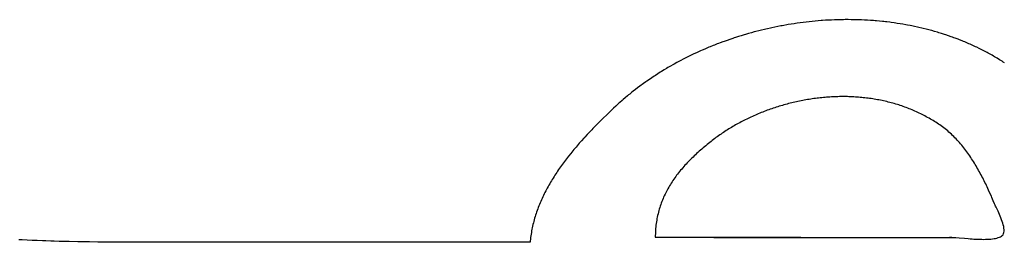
# Model space of a CAD drawing. Header units: inches. Extents: x 0 to 16, y 0 to 10.
# Tile 13 of 25: x 13.7073 to 13.9583, y 1.5144 to 1.5712. Entities that reach past the tile are written whole.
import ezdxf

# ---------------------------------------------------------------- set-up
doc = ezdxf.new("R2010")
doc.units = ezdxf.units.IN
doc.header["$LTSCALE"] = 0.935
doc.header["$MEASUREMENT"] = 0
doc.layers.get('0').update_dxf_attribs({"linetype": 'CONTINUOUS'})

msp = doc.modelspace()

# ---------------------------------------------------------------- linework, layer by layer
at = {"color": 2, "linetype": 'CONTINUOUS'}
for p, q in [((13.91389, 1.5711), (13.91313, 1.57106)), ((13.91427, 1.57112), (13.91389, 1.5711)), ((13.91504, 1.57115), (13.91427, 1.57112)), ((13.91542, 1.57116), (13.91504, 1.57115)), ((13.91581, 1.57117), (13.91542, 1.57116)), ((13.91657, 1.57119), (13.91581, 1.57117)), ((13.91734, 1.5712), (13.91657, 1.57119)), ((13.91772, 1.57121), (13.91734, 1.5712)), ((13.9181, 1.57121), (13.91772, 1.57121)), ((13.91848, 1.57121), (13.9181, 1.57121)), ((13.91925, 1.5712), (13.91848, 1.57121)), ((13.92001, 1.57119), (13.91925, 1.5712)), ((13.92077, 1.57118), (13.92001, 1.57119)), ((13.92154, 1.57115), (13.92077, 1.57118)), ((13.92192, 1.57114), (13.92154, 1.57115)), ((13.92268, 1.5711), (13.92192, 1.57114)), ((13.92344, 1.57106), (13.92268, 1.5711)), ((13.89717, 1.56872), (13.89642, 1.56854)), ((13.89754, 1.56881), (13.89717, 1.56872)), ((13.89792, 1.5689), (13.89754, 1.56881)), ((13.89867, 1.56906), (13.89792, 1.5689)), ((13.89905, 1.56915), (13.89867, 1.56906)), ((13.8998, 1.5693), (13.89905, 1.56915)), ((13.90055, 1.56946), (13.8998, 1.5693)), ((13.90131, 1.5696), (13.90055, 1.56946)), ((13.90169, 1.56967), (13.90131, 1.5696)), ((13.90206, 1.56974), (13.90169, 1.56967)), ((13.90282, 1.56987), (13.90206, 1.56974)), ((13.9032, 1.56994), (13.90282, 1.56987)), ((13.90396, 1.57006), (13.9032, 1.56994)), ((13.90472, 1.57018), (13.90396, 1.57006)), ((13.9051, 1.57024), (13.90472, 1.57018)), ((13.90548, 1.57029), (13.9051, 1.57024)), ((13.90624, 1.5704), (13.90548, 1.57029)), ((13.90701, 1.5705), (13.90624, 1.5704)), ((13.90777, 1.57059), (13.90701, 1.5705)), ((13.90853, 1.57068), (13.90777, 1.57059)), ((13.9093, 1.57076), (13.90853, 1.57068)), ((13.91006, 1.57083), (13.9093, 1.57076)), ((13.91083, 1.5709), (13.91006, 1.57083)), ((13.91159, 1.57096), (13.91083, 1.5709)), ((13.91198, 1.57098), (13.91159, 1.57096)), ((13.91274, 1.57104), (13.91198, 1.57098)), ((13.91313, 1.57106), (13.91274, 1.57104)), ((13.9242, 1.57101), (13.92344, 1.57106)), ((13.92496, 1.57096), (13.9242, 1.57101)), ((13.92533, 1.57093), (13.92496, 1.57096)), ((13.92571, 1.57089), (13.92533, 1.57093)), ((13.92647, 1.57083), (13.92571, 1.57089)), ((13.92722, 1.57075), (13.92647, 1.57083)), ((13.9276, 1.57071), (13.92722, 1.57075)), ((13.92798, 1.57067), (13.9276, 1.57071)), ((13.92835, 1.57062), (13.92798, 1.57067)), ((13.9291, 1.57053), (13.92835, 1.57062)), ((13.92948, 1.57048), (13.9291, 1.57053)), ((13.93023, 1.57038), (13.92948, 1.57048)), ((13.9306, 1.57033), (13.93023, 1.57038)), ((13.93097, 1.57027), (13.9306, 1.57033)), ((13.93172, 1.57015), (13.93097, 1.57027)), ((13.93246, 1.57003), (13.93172, 1.57015)), ((13.9332, 1.5699), (13.93246, 1.57003)), ((13.93357, 1.56983), (13.9332, 1.5699)), ((13.93431, 1.56969), (13.93357, 1.56983)), ((13.93468, 1.56962), (13.93431, 1.56969)), ((13.93505, 1.56954), (13.93468, 1.56962)), ((13.93542, 1.56947), (13.93505, 1.56954)), ((13.93615, 1.56931), (13.93542, 1.56947)), ((13.93652, 1.56922), (13.93615, 1.56931)), ((13.93725, 1.56906), (13.93652, 1.56922)), ((13.93761, 1.56897), (13.93725, 1.56906)), ((13.93834, 1.56879), (13.93761, 1.56897)), ((13.9387, 1.5687), (13.93834, 1.56879)), ((13.93942, 1.5685), (13.9387, 1.5687)), ((13.88833, 1.56617), (13.88761, 1.56592)), ((13.88906, 1.56642), (13.88833, 1.56617)), ((13.88942, 1.56654), (13.88906, 1.56642)), ((13.88978, 1.56666), (13.88942, 1.56654)), ((13.89051, 1.56689), (13.88978, 1.56666)), ((13.89088, 1.56701), (13.89051, 1.56689)), ((13.89124, 1.56712), (13.89088, 1.56701)), ((13.89198, 1.56734), (13.89124, 1.56712)), ((13.89234, 1.56745), (13.89198, 1.56734)), ((13.89308, 1.56766), (13.89234, 1.56745)), ((13.89382, 1.56787), (13.89308, 1.56766)), ((13.89456, 1.56807), (13.89382, 1.56787)), ((13.89493, 1.56817), (13.89456, 1.56807)), ((13.89568, 1.56836), (13.89493, 1.56817)), ((13.89605, 1.56845), (13.89568, 1.56836)), ((13.89642, 1.56854), (13.89605, 1.56845)), ((13.93978, 1.56841), (13.93942, 1.5685)), ((13.9405, 1.56821), (13.93978, 1.56841)), ((13.94122, 1.568), (13.9405, 1.56821)), ((13.94158, 1.56789), (13.94122, 1.568)), ((13.94229, 1.56767), (13.94158, 1.56789)), ((13.943, 1.56744), (13.94229, 1.56767)), ((13.94335, 1.56733), (13.943, 1.56744)), ((13.94405, 1.56709), (13.94335, 1.56733)), ((13.94476, 1.56685), (13.94405, 1.56709)), ((13.94511, 1.56672), (13.94476, 1.56685)), ((13.94545, 1.56659), (13.94511, 1.56672)), ((13.9458, 1.56646), (13.94545, 1.56659)), ((13.9465, 1.5662), (13.9458, 1.56646)), ((13.94684, 1.56607), (13.9465, 1.5662)), ((13.94753, 1.56579), (13.94684, 1.56607)), ((13.88194, 1.56371), (13.88124, 1.5634)), ((13.88263, 1.564), (13.88194, 1.56371)), ((13.88298, 1.56415), (13.88263, 1.564)), ((13.88334, 1.5643), (13.88298, 1.56415)), ((13.88404, 1.56458), (13.88334, 1.5643)), ((13.88439, 1.56472), (13.88404, 1.56458)), ((13.8851, 1.565), (13.88439, 1.56472)), ((13.88546, 1.56514), (13.8851, 1.565)), ((13.88582, 1.56527), (13.88546, 1.56514)), ((13.88653, 1.56554), (13.88582, 1.56527)), ((13.88689, 1.56567), (13.88653, 1.56554)), ((13.88761, 1.56592), (13.88689, 1.56567)), ((13.94787, 1.56565), (13.94753, 1.56579)), ((13.94822, 1.56551), (13.94787, 1.56565)), ((13.9489, 1.56522), (13.94822, 1.56551)), ((13.94924, 1.56508), (13.9489, 1.56522)), ((13.94957, 1.56493), (13.94924, 1.56508)), ((13.94991, 1.56478), (13.94957, 1.56493)), ((13.95025, 1.56462), (13.94991, 1.56478)), ((13.95092, 1.56431), (13.95025, 1.56462)), ((13.95125, 1.56415), (13.95092, 1.56431)), ((13.95192, 1.56383), (13.95125, 1.56415)), ((13.95225, 1.56367), (13.95192, 1.56383)), ((13.95291, 1.56333), (13.95225, 1.56367)), ((13.87647, 1.56113), (13.8758, 1.56078)), ((13.87714, 1.56147), (13.87647, 1.56113)), ((13.87748, 1.56164), (13.87714, 1.56147)), ((13.87781, 1.5618), (13.87748, 1.56164)), ((13.87849, 1.56214), (13.87781, 1.5618)), ((13.87883, 1.5623), (13.87849, 1.56214)), ((13.87917, 1.56246), (13.87883, 1.5623)), ((13.87986, 1.56278), (13.87917, 1.56246)), ((13.88055, 1.5631), (13.87986, 1.56278)), ((13.88089, 1.56325), (13.88055, 1.5631)), ((13.88124, 1.5634), (13.88089, 1.56325)), ((13.95323, 1.56316), (13.95291, 1.56333)), ((13.95389, 1.56282), (13.95323, 1.56316)), ((13.95421, 1.56264), (13.95389, 1.56282)), ((13.95454, 1.56247), (13.95421, 1.56264)), ((13.95518, 1.56211), (13.95454, 1.56247)), ((13.9555, 1.56192), (13.95518, 1.56211)), ((13.95582, 1.56174), (13.9555, 1.56192)), ((13.95646, 1.56136), (13.95582, 1.56174)), ((13.95709, 1.56098), (13.95646, 1.56136)), ((13.8722, 1.55877), (13.87156, 1.55839)), ((13.87252, 1.55896), (13.8722, 1.55877)), ((13.87317, 1.55933), (13.87252, 1.55896)), ((13.87382, 1.5597), (13.87317, 1.55933)), ((13.87415, 1.55989), (13.87382, 1.5597)), ((13.87481, 1.56025), (13.87415, 1.55989)), ((13.87514, 1.56043), (13.87481, 1.56025)), ((13.87547, 1.5606), (13.87514, 1.56043)), ((13.8758, 1.56078), (13.87547, 1.5606)), ((13.95771, 1.56059), (13.95709, 1.56098)), ((13.95802, 1.56039), (13.95771, 1.56059)), ((13.95833, 1.56019), (13.95802, 1.56039)), ((13.86843, 1.55639), (13.86781, 1.55597)), ((13.86904, 1.5568), (13.86843, 1.55639)), ((13.86936, 1.557), (13.86904, 1.5568)), ((13.86998, 1.5574), (13.86936, 1.557)), ((13.87061, 1.5578), (13.86998, 1.5574)), ((13.87093, 1.558), (13.87061, 1.5578)), ((13.87156, 1.55839), (13.87093, 1.558)), ((13.86482, 1.55382), (13.86424, 1.55337)), ((13.86541, 1.55426), (13.86482, 1.55382)), ((13.86571, 1.55448), (13.86541, 1.55426)), ((13.866, 1.5547), (13.86571, 1.55448)), ((13.8663, 1.55491), (13.866, 1.5547)), ((13.8669, 1.55534), (13.8663, 1.55491)), ((13.86721, 1.55555), (13.8669, 1.55534)), ((13.86781, 1.55597), (13.86721, 1.55555)), ((13.86168, 1.5513), (13.86113, 1.55083)), ((13.86224, 1.55177), (13.86168, 1.5513)), ((13.86252, 1.552), (13.86224, 1.55177)), ((13.86281, 1.55223), (13.86252, 1.552)), ((13.86338, 1.55269), (13.86281, 1.55223)), ((13.86366, 1.55292), (13.86338, 1.55269)), ((13.86424, 1.55337), (13.86366, 1.55292)), ((13.90974, 1.55106), (13.90933, 1.551)), ((13.91014, 1.55111), (13.90974, 1.55106)), ((13.91055, 1.55116), (13.91014, 1.55111)), ((13.91096, 1.55121), (13.91055, 1.55116)), ((13.91136, 1.55126), (13.91096, 1.55121)), ((13.91177, 1.5513), (13.91136, 1.55126)), ((13.91218, 1.55134), (13.91177, 1.5513)), ((13.91259, 1.55137), (13.91218, 1.55134)), ((13.91299, 1.55141), (13.91259, 1.55137)), ((13.9134, 1.55144), (13.91299, 1.55141)), ((13.91381, 1.55147), (13.9134, 1.55144)), ((13.91422, 1.55149), (13.91381, 1.55147)), ((13.91463, 1.55151), (13.91422, 1.55149)), ((13.91503, 1.55153), (13.91463, 1.55151)), ((13.91544, 1.55154), (13.91503, 1.55153)), ((13.91585, 1.55155), (13.91544, 1.55154)), ((13.91626, 1.55156), (13.91585, 1.55155)), ((13.91667, 1.55157), (13.91626, 1.55156)), ((13.91707, 1.55157), (13.91667, 1.55157)), ((13.91748, 1.55157), (13.91707, 1.55157)), ((13.91789, 1.55156), (13.91748, 1.55157)), ((13.9183, 1.55156), (13.91789, 1.55156)), ((13.9187, 1.55155), (13.9183, 1.55156)), ((13.91911, 1.55153), (13.9187, 1.55155)), ((13.91951, 1.55151), (13.91911, 1.55153)), ((13.91992, 1.55149), (13.91951, 1.55151)), ((13.92033, 1.55147), (13.91992, 1.55149)), ((13.92073, 1.55144), (13.92033, 1.55147)), ((13.92114, 1.55141), (13.92073, 1.55144)), ((13.92154, 1.55138), (13.92114, 1.55141)), ((13.92194, 1.55134), (13.92154, 1.55138)), ((13.92235, 1.5513), (13.92194, 1.55134)), ((13.92275, 1.55126), (13.92235, 1.5513)), ((13.92315, 1.55121), (13.92275, 1.55126)), ((13.92355, 1.55116), (13.92315, 1.55121)), ((13.92395, 1.55111), (13.92355, 1.55116)), ((13.92435, 1.55105), (13.92395, 1.55111)), ((13.92475, 1.55099), (13.92435, 1.55105)), ((13.85869, 1.5486), (13.85782, 1.54777)), ((13.85924, 1.54912), (13.85869, 1.5486)), ((13.85951, 1.54937), (13.85924, 1.54912)), ((13.86004, 1.54986), (13.85951, 1.54937)), ((13.86031, 1.5501), (13.86004, 1.54986)), ((13.86086, 1.55059), (13.86031, 1.5501)), ((13.86113, 1.55083), (13.86086, 1.55059)), ((13.89939, 1.54861), (13.899, 1.54848)), ((13.89977, 1.54874), (13.89939, 1.54861)), ((13.90016, 1.54887), (13.89977, 1.54874)), ((13.90055, 1.54899), (13.90016, 1.54887)), ((13.90094, 1.54911), (13.90055, 1.54899)), ((13.90133, 1.54923), (13.90094, 1.54911)), ((13.90173, 1.54934), (13.90133, 1.54923)), ((13.90212, 1.54946), (13.90173, 1.54934)), ((13.90251, 1.54957), (13.90212, 1.54946)), ((13.90291, 1.54967), (13.90251, 1.54957)), ((13.90331, 1.54978), (13.90291, 1.54967)), ((13.9037, 1.54988), (13.90331, 1.54978)), ((13.9041, 1.54998), (13.9037, 1.54988)), ((13.9045, 1.55007), (13.9041, 1.54998)), ((13.9053, 1.55026), (13.9045, 1.55007)), ((13.9057, 1.55034), (13.9053, 1.55026)), ((13.9061, 1.55043), (13.9057, 1.55034)), ((13.9065, 1.55051), (13.9061, 1.55043)), ((13.90691, 1.55059), (13.9065, 1.55051)), ((13.90731, 1.55066), (13.90691, 1.55059)), ((13.90771, 1.55074), (13.90731, 1.55066)), ((13.90812, 1.55081), (13.90771, 1.55074)), ((13.90852, 1.55087), (13.90812, 1.55081)), ((13.90893, 1.55094), (13.90852, 1.55087)), ((13.90933, 1.551), (13.90893, 1.55094)), ((13.92515, 1.55092), (13.92475, 1.55099)), ((13.92555, 1.55086), (13.92515, 1.55092)), ((13.92594, 1.55079), (13.92555, 1.55086)), ((13.92634, 1.55071), (13.92594, 1.55079)), ((13.92674, 1.55063), (13.92634, 1.55071)), ((13.92713, 1.55055), (13.92674, 1.55063)), ((13.92752, 1.55047), (13.92713, 1.55055)), ((13.92792, 1.55038), (13.92752, 1.55047)), ((13.92831, 1.55029), (13.92792, 1.55038)), ((13.9287, 1.55019), (13.92831, 1.55029)), ((13.92909, 1.55009), (13.9287, 1.55019)), ((13.92948, 1.54999), (13.92909, 1.55009)), ((13.92986, 1.54989), (13.92948, 1.54999)), ((13.93025, 1.54978), (13.92986, 1.54989)), ((13.93063, 1.54966), (13.93025, 1.54978)), ((13.93102, 1.54955), (13.93063, 1.54966)), ((13.9314, 1.54943), (13.93102, 1.54955)), ((13.93178, 1.5493), (13.9314, 1.54943)), ((13.93216, 1.54918), (13.93178, 1.5493)), ((13.93254, 1.54904), (13.93216, 1.54918)), ((13.93292, 1.54891), (13.93254, 1.54904)), ((13.93329, 1.54877), (13.93292, 1.54891)), ((13.93367, 1.54863), (13.93329, 1.54877)), ((13.93404, 1.54848), (13.93367, 1.54863)), ((13.85606, 1.54607), (13.85547, 1.54549)), ((13.85694, 1.54693), (13.85606, 1.54607)), ((13.85782, 1.54777), (13.85694, 1.54693)), ((13.89299, 1.54601), (13.89263, 1.54583)), ((13.89336, 1.54618), (13.89299, 1.54601)), ((13.89372, 1.54635), (13.89336, 1.54618)), ((13.89409, 1.54652), (13.89372, 1.54635)), ((13.89446, 1.54669), (13.89409, 1.54652)), ((13.89483, 1.54685), (13.89446, 1.54669)), ((13.8952, 1.54701), (13.89483, 1.54685)), ((13.89558, 1.54717), (13.8952, 1.54701)), ((13.89595, 1.54733), (13.89558, 1.54717)), ((13.89633, 1.54748), (13.89595, 1.54733)), ((13.89671, 1.54763), (13.89633, 1.54748)), ((13.89708, 1.54778), (13.89671, 1.54763)), ((13.89746, 1.54792), (13.89708, 1.54778)), ((13.89785, 1.54807), (13.89746, 1.54792)), ((13.89823, 1.54821), (13.89785, 1.54807)), ((13.89861, 1.54834), (13.89823, 1.54821)), ((13.899, 1.54848), (13.89861, 1.54834)), ((13.93441, 1.54833), (13.93404, 1.54848)), ((13.93478, 1.54818), (13.93441, 1.54833)), ((13.93515, 1.54803), (13.93478, 1.54818)), ((13.93552, 1.54787), (13.93515, 1.54803)), ((13.93589, 1.5477), (13.93552, 1.54787)), ((13.93625, 1.54753), (13.93589, 1.5477)), ((13.93661, 1.54736), (13.93625, 1.54753)), ((13.93697, 1.54719), (13.93661, 1.54736)), ((13.93733, 1.54701), (13.93697, 1.54719)), ((13.93769, 1.54683), (13.93733, 1.54701)), ((13.93805, 1.54664), (13.93769, 1.54683)), ((13.9384, 1.54645), (13.93805, 1.54664)), ((13.93875, 1.54625), (13.9384, 1.54645)), ((13.9391, 1.54606), (13.93875, 1.54625)), ((13.93945, 1.54585), (13.9391, 1.54606)), ((13.854, 1.54401), (13.85342, 1.54341)), ((13.85459, 1.5446), (13.854, 1.54401)), ((13.85488, 1.5449), (13.85459, 1.5446)), ((13.85547, 1.54549), (13.85488, 1.5449)), ((13.88841, 1.54352), (13.88807, 1.54331)), ((13.88875, 1.54372), (13.88841, 1.54352)), ((13.88909, 1.54393), (13.88875, 1.54372)), ((13.88944, 1.54413), (13.88909, 1.54393)), ((13.88979, 1.54433), (13.88944, 1.54413)), ((13.89014, 1.54452), (13.88979, 1.54433)), ((13.89049, 1.54472), (13.89014, 1.54452)), ((13.89084, 1.54491), (13.89049, 1.54472)), ((13.89119, 1.5451), (13.89084, 1.54491)), ((13.89155, 1.54529), (13.89119, 1.5451)), ((13.89191, 1.54547), (13.89155, 1.54529)), ((13.89227, 1.54565), (13.89191, 1.54547)), ((13.89263, 1.54583), (13.89227, 1.54565)), ((13.9398, 1.54565), (13.93945, 1.54585)), ((13.94014, 1.54544), (13.9398, 1.54565)), ((13.94049, 1.54523), (13.94014, 1.54544)), ((13.94083, 1.54501), (13.94049, 1.54523)), ((13.94117, 1.54479), (13.94083, 1.54501)), ((13.9415, 1.54456), (13.94117, 1.54479)), ((13.94184, 1.54433), (13.9415, 1.54456)), ((13.94217, 1.5441), (13.94184, 1.54433)), ((13.94252, 1.54385), (13.94217, 1.5441)), ((13.94285, 1.5436), (13.94252, 1.54385)), ((13.94319, 1.54334), (13.94285, 1.5436)), ((13.85139, 1.54125), (13.8511, 1.54093)), ((13.85196, 1.54187), (13.85139, 1.54125)), ((13.85254, 1.54249), (13.85196, 1.54187)), ((13.85312, 1.5431), (13.85254, 1.54249)), ((13.85342, 1.54341), (13.85312, 1.5431)), ((13.88479, 1.5411), (13.88448, 1.54086)), ((13.88511, 1.54133), (13.88479, 1.5411)), ((13.88543, 1.54156), (13.88511, 1.54133)), ((13.88575, 1.54179), (13.88543, 1.54156)), ((13.88608, 1.54201), (13.88575, 1.54179)), ((13.88641, 1.54223), (13.88608, 1.54201)), ((13.88673, 1.54245), (13.88641, 1.54223)), ((13.88707, 1.54267), (13.88673, 1.54245)), ((13.8874, 1.54289), (13.88707, 1.54267)), ((13.88773, 1.5431), (13.8874, 1.54289)), ((13.88807, 1.54331), (13.88773, 1.5431)), ((13.94352, 1.54307), (13.94319, 1.54334)), ((13.94385, 1.5428), (13.94352, 1.54307)), ((13.94417, 1.54253), (13.94385, 1.5428)), ((13.94448, 1.54224), (13.94417, 1.54253)), ((13.9448, 1.54196), (13.94448, 1.54224)), ((13.9451, 1.54167), (13.9448, 1.54196)), ((13.94541, 1.54137), (13.9451, 1.54167)), ((13.94571, 1.54107), (13.94541, 1.54137)), ((13.946, 1.54076), (13.94571, 1.54107)), ((13.84912, 1.53869), (13.84885, 1.53836)), ((13.8494, 1.53901), (13.84912, 1.53869)), ((13.84968, 1.53934), (13.8494, 1.53901)), ((13.84996, 1.53966), (13.84968, 1.53934)), ((13.85053, 1.5403), (13.84996, 1.53966)), ((13.8511, 1.54093), (13.85053, 1.5403)), ((13.8815, 1.53847), (13.88117, 1.53819)), ((13.88183, 1.53876), (13.8815, 1.53847)), ((13.88217, 1.53904), (13.88183, 1.53876)), ((13.88251, 1.53932), (13.88217, 1.53904)), ((13.88285, 1.5396), (13.88251, 1.53932)), ((13.8832, 1.53987), (13.88285, 1.5396)), ((13.88355, 1.54015), (13.8832, 1.53987)), ((13.88386, 1.54039), (13.88355, 1.54015)), ((13.88417, 1.54063), (13.88386, 1.54039)), ((13.88448, 1.54086), (13.88417, 1.54063)), ((13.94629, 1.54045), (13.946, 1.54076)), ((13.94658, 1.54014), (13.94629, 1.54045)), ((13.94686, 1.53982), (13.94658, 1.54014)), ((13.94714, 1.53949), (13.94686, 1.53982)), ((13.94742, 1.53917), (13.94714, 1.53949)), ((13.94769, 1.53884), (13.94742, 1.53917)), ((13.94795, 1.5385), (13.94769, 1.53884)), ((13.94822, 1.53816), (13.94795, 1.5385)), ((13.84696, 1.53603), (13.8467, 1.53569)), ((13.84722, 1.53637), (13.84696, 1.53603)), ((13.84776, 1.53704), (13.84722, 1.53637)), ((13.84803, 1.53737), (13.84776, 1.53704)), ((13.84857, 1.53803), (13.84803, 1.53737)), ((13.84885, 1.53836), (13.84857, 1.53803)), ((13.87894, 1.53615), (13.87863, 1.53585)), ((13.87924, 1.53645), (13.87894, 1.53615)), ((13.87956, 1.53674), (13.87924, 1.53645)), ((13.87987, 1.53703), (13.87956, 1.53674)), ((13.88019, 1.53733), (13.87987, 1.53703)), ((13.88051, 1.53761), (13.88019, 1.53733)), ((13.88084, 1.5379), (13.88051, 1.53761)), ((13.88117, 1.53819), (13.88084, 1.5379)), ((13.94848, 1.53782), (13.94822, 1.53816)), ((13.94873, 1.53748), (13.94848, 1.53782)), ((13.94899, 1.53713), (13.94873, 1.53748)), ((13.94924, 1.53678), (13.94899, 1.53713)), ((13.94948, 1.53642), (13.94924, 1.53678)), ((13.94972, 1.53606), (13.94948, 1.53642)), ((13.94996, 1.5357), (13.94972, 1.53606)), ((13.84517, 1.53363), (13.84493, 1.53328)), ((13.84542, 1.53398), (13.84517, 1.53363)), ((13.84567, 1.53432), (13.84542, 1.53398)), ((13.84592, 1.53467), (13.84567, 1.53432)), ((13.84644, 1.53535), (13.84592, 1.53467)), ((13.8467, 1.53569), (13.84644, 1.53535)), ((13.8766, 1.53372), (13.87632, 1.5334)), ((13.87688, 1.53403), (13.8766, 1.53372)), ((13.87716, 1.53434), (13.87688, 1.53403)), ((13.87745, 1.53464), (13.87716, 1.53434)), ((13.87774, 1.53495), (13.87745, 1.53464)), ((13.87803, 1.53525), (13.87774, 1.53495)), ((13.87833, 1.53555), (13.87803, 1.53525)), ((13.87863, 1.53585), (13.87833, 1.53555)), ((13.9502, 1.53534), (13.94996, 1.5357)), ((13.95043, 1.53497), (13.9502, 1.53534)), ((13.95066, 1.53461), (13.95043, 1.53497)), ((13.95088, 1.53424), (13.95066, 1.53461)), ((13.9511, 1.53387), (13.95088, 1.53424)), ((13.95132, 1.53349), (13.9511, 1.53387)), ((13.95154, 1.53312), (13.95132, 1.53349)), ((13.84351, 1.53115), (13.84328, 1.53079)), ((13.84374, 1.53151), (13.84351, 1.53115)), ((13.84397, 1.53187), (13.84374, 1.53151)), ((13.84421, 1.53222), (13.84397, 1.53187)), ((13.84444, 1.53258), (13.84421, 1.53222)), ((13.84468, 1.53293), (13.84444, 1.53258)), ((13.84493, 1.53328), (13.84468, 1.53293)), ((13.87452, 1.53115), (13.87428, 1.53081)), ((13.87477, 1.53148), (13.87452, 1.53115)), ((13.87502, 1.5318), (13.87477, 1.53148)), ((13.87527, 1.53213), (13.87502, 1.5318)), ((13.87553, 1.53245), (13.87527, 1.53213)), ((13.87579, 1.53277), (13.87553, 1.53245)), ((13.87605, 1.53309), (13.87579, 1.53277)), ((13.87632, 1.5334), (13.87605, 1.53309)), ((13.95175, 1.53274), (13.95154, 1.53312)), ((13.95196, 1.53236), (13.95175, 1.53274)), ((13.95217, 1.53198), (13.95196, 1.53236)), ((13.95238, 1.5316), (13.95217, 1.53198)), ((13.95258, 1.53121), (13.95238, 1.5316)), ((13.95278, 1.53083), (13.95258, 1.53121)), ((13.84199, 1.5286), (13.84179, 1.52823)), ((13.8422, 1.52897), (13.84199, 1.5286)), ((13.84241, 1.52934), (13.8422, 1.52897)), ((13.84262, 1.5297), (13.84241, 1.52934)), ((13.84284, 1.53007), (13.84262, 1.5297)), ((13.84306, 1.53043), (13.84284, 1.53007)), ((13.84328, 1.53079), (13.84306, 1.53043)), ((13.87275, 1.52843), (13.87255, 1.52807)), ((13.87295, 1.52877), (13.87275, 1.52843)), ((13.87316, 1.52912), (13.87295, 1.52877)), ((13.87338, 1.52946), (13.87316, 1.52912)), ((13.8736, 1.52981), (13.87338, 1.52946)), ((13.87382, 1.53014), (13.8736, 1.52981)), ((13.87405, 1.53048), (13.87382, 1.53014)), ((13.87428, 1.53081), (13.87405, 1.53048)), ((13.95297, 1.53044), (13.95278, 1.53083)), ((13.95317, 1.53006), (13.95297, 1.53044)), ((13.95336, 1.52967), (13.95317, 1.53006)), ((13.95355, 1.52928), (13.95336, 1.52967)), ((13.95373, 1.52889), (13.95355, 1.52928)), ((13.95392, 1.52851), (13.95373, 1.52889)), ((13.95428, 1.52773), (13.95392, 1.52851)), ((13.84065, 1.52598), (13.84047, 1.5256)), ((13.84083, 1.52636), (13.84065, 1.52598)), ((13.84102, 1.52674), (13.84083, 1.52636)), ((13.8412, 1.52711), (13.84102, 1.52674)), ((13.8414, 1.52749), (13.8412, 1.52711)), ((13.84159, 1.52786), (13.8414, 1.52749)), ((13.84179, 1.52823), (13.84159, 1.52786)), ((13.87146, 1.52591), (13.8713, 1.52554)), ((13.87163, 1.52628), (13.87146, 1.52591)), ((13.8718, 1.52664), (13.87163, 1.52628)), ((13.87198, 1.527), (13.8718, 1.52664)), ((13.87216, 1.52736), (13.87198, 1.527)), ((13.87235, 1.52772), (13.87216, 1.52736)), ((13.87255, 1.52807), (13.87235, 1.52772)), ((13.95463, 1.52695), (13.95428, 1.52773)), ((13.95498, 1.52617), (13.95463, 1.52695)), ((13.95514, 1.52579), (13.95498, 1.52617)), ((13.83965, 1.52368), (13.8395, 1.52329)), ((13.83981, 1.52407), (13.83965, 1.52368)), ((13.83997, 1.52445), (13.83981, 1.52407)), ((13.84013, 1.52484), (13.83997, 1.52445)), ((13.8403, 1.52522), (13.84013, 1.52484)), ((13.84047, 1.5256), (13.8403, 1.52522)), ((13.87058, 1.52364), (13.87046, 1.52325)), ((13.87072, 1.52402), (13.87058, 1.52364)), ((13.87085, 1.5244), (13.87072, 1.52402)), ((13.871, 1.52478), (13.87085, 1.5244)), ((13.87115, 1.52516), (13.871, 1.52478)), ((13.8713, 1.52554), (13.87115, 1.52516)), ((13.95548, 1.52501), (13.95514, 1.52579)), ((13.9558, 1.52424), (13.95548, 1.52501)), ((13.95596, 1.52386), (13.9558, 1.52424)), ((13.95606, 1.52362), (13.95596, 1.52386)), ((13.95619, 1.52335), (13.95606, 1.52362)), ((13.83869, 1.52093), (13.83857, 1.52053)), ((13.83881, 1.52132), (13.83869, 1.52093)), ((13.83894, 1.52172), (13.83881, 1.52132)), ((13.83908, 1.52211), (13.83894, 1.52172)), ((13.83921, 1.52251), (13.83908, 1.52211)), ((13.83936, 1.5229), (13.83921, 1.52251)), ((13.8395, 1.52329), (13.83936, 1.5229)), ((13.86992, 1.52125), (13.86984, 1.52084)), ((13.87002, 1.52166), (13.86992, 1.52125)), ((13.87012, 1.52206), (13.87002, 1.52166)), ((13.87023, 1.52246), (13.87012, 1.52206)), ((13.87034, 1.52285), (13.87023, 1.52246)), ((13.87046, 1.52325), (13.87034, 1.52285)), ((13.95668, 1.52231), (13.95619, 1.52335)), ((13.95686, 1.52191), (13.95668, 1.52231)), ((13.95705, 1.52149), (13.95686, 1.52191)), ((13.95724, 1.52105), (13.95705, 1.52149)), ((13.95742, 1.52061), (13.95724, 1.52105)), ((13.83806, 1.51851), (13.83797, 1.51811)), ((13.83815, 1.51892), (13.83806, 1.51851)), ((13.83825, 1.51932), (13.83815, 1.51892)), ((13.83835, 1.51973), (13.83825, 1.51932)), ((13.83846, 1.52013), (13.83835, 1.51973)), ((13.83857, 1.52053), (13.83846, 1.52013)), ((13.8695, 1.51875), (13.86945, 1.51832)), ((13.86955, 1.51918), (13.8695, 1.51875)), ((13.86962, 1.5196), (13.86955, 1.51918)), ((13.86968, 1.52002), (13.86962, 1.5196)), ((13.86976, 1.52043), (13.86968, 1.52002)), ((13.86984, 1.52084), (13.86976, 1.52043)), ((13.9576, 1.52016), (13.95742, 1.52061)), ((13.95776, 1.51971), (13.9576, 1.52016)), ((13.95791, 1.51926), (13.95776, 1.51971)), ((13.95803, 1.51882), (13.95791, 1.51926)), ((13.95813, 1.51839), (13.95803, 1.51882)), ((13.9582, 1.51798), (13.95813, 1.51839)), ((13.83761, 1.51605), (13.83755, 1.51563)), ((13.83767, 1.51646), (13.83761, 1.51605)), ((13.83774, 1.51688), (13.83767, 1.51646)), ((13.83781, 1.51729), (13.83774, 1.51688)), ((13.83788, 1.5177), (13.83781, 1.51729)), ((13.83797, 1.51811), (13.83788, 1.5177)), ((13.86933, 1.51612), (13.86932, 1.51567)), ((13.86934, 1.51657), (13.86933, 1.51612)), ((13.86936, 1.51701), (13.86934, 1.51657)), ((13.86938, 1.51745), (13.86936, 1.51701)), ((13.86941, 1.51789), (13.86938, 1.51745)), ((13.86945, 1.51832), (13.86941, 1.51789)), ((13.95733, 1.51581), (13.95757, 1.51595)), ((13.95757, 1.51595), (13.95778, 1.51611)), ((13.95778, 1.51611), (13.95797, 1.51633)), ((13.95797, 1.51633), (13.95811, 1.51659)), ((13.95811, 1.51659), (13.9582, 1.51689)), ((13.95824, 1.51759), (13.9582, 1.51798)), ((13.9582, 1.51689), (13.95824, 1.51722)), ((13.95824, 1.51722), (13.95824, 1.51759)), ((13.70753, 1.51502), (13.7071, 1.51504)), ((13.70795, 1.51499), (13.70753, 1.51502)), ((13.70924, 1.51493), (13.70795, 1.51499)), ((13.71053, 1.51487), (13.70924, 1.51493)), ((13.71181, 1.51482), (13.71053, 1.51487)), ((13.7131, 1.51477), (13.71181, 1.51482)), ((13.71396, 1.51474), (13.7131, 1.51477)), ((13.71524, 1.51469), (13.71396, 1.51474)), ((13.7161, 1.51466), (13.71524, 1.51469)), ((13.71739, 1.51463), (13.7161, 1.51466)), ((13.71867, 1.51459), (13.71739, 1.51463)), ((13.71996, 1.51456), (13.71867, 1.51459)), ((13.7221, 1.51452), (13.71996, 1.51456)), ((13.72253, 1.51451), (13.7221, 1.51452)), ((13.7251, 1.51447), (13.72253, 1.51451)), ((13.72724, 1.51444), (13.7251, 1.51447)), ((13.72852, 1.51443), (13.72724, 1.51444)), ((13.72938, 1.51442), (13.72852, 1.51443)), ((13.73024, 1.51441), (13.72938, 1.51442)), ((13.73408, 1.51439), (13.73024, 1.51441)), ((13.73493, 1.51439), (13.73408, 1.51439)), ((13.73578, 1.51438), (13.73493, 1.51439)), ((13.73919, 1.51438), (13.73578, 1.51438)), ((13.74089, 1.51438), (13.73919, 1.51438)), ((13.83742, 1.51438), (13.74089, 1.51438)), ((13.83746, 1.5148), (13.83742, 1.51438)), ((13.83751, 1.51522), (13.83746, 1.5148)), ((13.83755, 1.51563), (13.83751, 1.51522)), ((13.86932, 1.51567), (13.90639, 1.51567)), ((13.88428, 1.51565), (13.94549, 1.51565)), ((13.94433, 1.51567), (13.9446, 1.51567)), ((13.9446, 1.51567), (13.9449, 1.51566)), ((13.9449, 1.51566), (13.94523, 1.51564)), ((13.94523, 1.51564), (13.94558, 1.51562)), ((13.94558, 1.51562), (13.94596, 1.51559)), ((13.94596, 1.51559), (13.94677, 1.51552)), ((13.94677, 1.51552), (13.94812, 1.51541)), ((13.94812, 1.51541), (13.94908, 1.51533)), ((13.94908, 1.51533), (13.94957, 1.51529)), ((13.94957, 1.51529), (13.95006, 1.51526)), ((13.95006, 1.51526), (13.95056, 1.51522)), ((13.95056, 1.51522), (13.95106, 1.5152)), ((13.95106, 1.5152), (13.95156, 1.51517)), ((13.95156, 1.51517), (13.95206, 1.51516)), ((13.95206, 1.51516), (13.95255, 1.51515)), ((13.95255, 1.51515), (13.95303, 1.51514)), ((13.95303, 1.51514), (13.95351, 1.51515)), ((13.95351, 1.51515), (13.95397, 1.51516)), ((13.95397, 1.51516), (13.95442, 1.51518)), ((13.95442, 1.51518), (13.95486, 1.51522)), ((13.95486, 1.51522), (13.95528, 1.51526)), ((13.95528, 1.51526), (13.95568, 1.51532)), ((13.95568, 1.51532), (13.95606, 1.51539)), ((13.95606, 1.51539), (13.95641, 1.51547)), ((13.95641, 1.51547), (13.95674, 1.51557)), ((13.95674, 1.51557), (13.95705, 1.51568)), ((13.95705, 1.51568), (13.95733, 1.51581))]:
    msp.add_line(p, q, dxfattribs=at)

doc.saveas('drawing.dxf')
